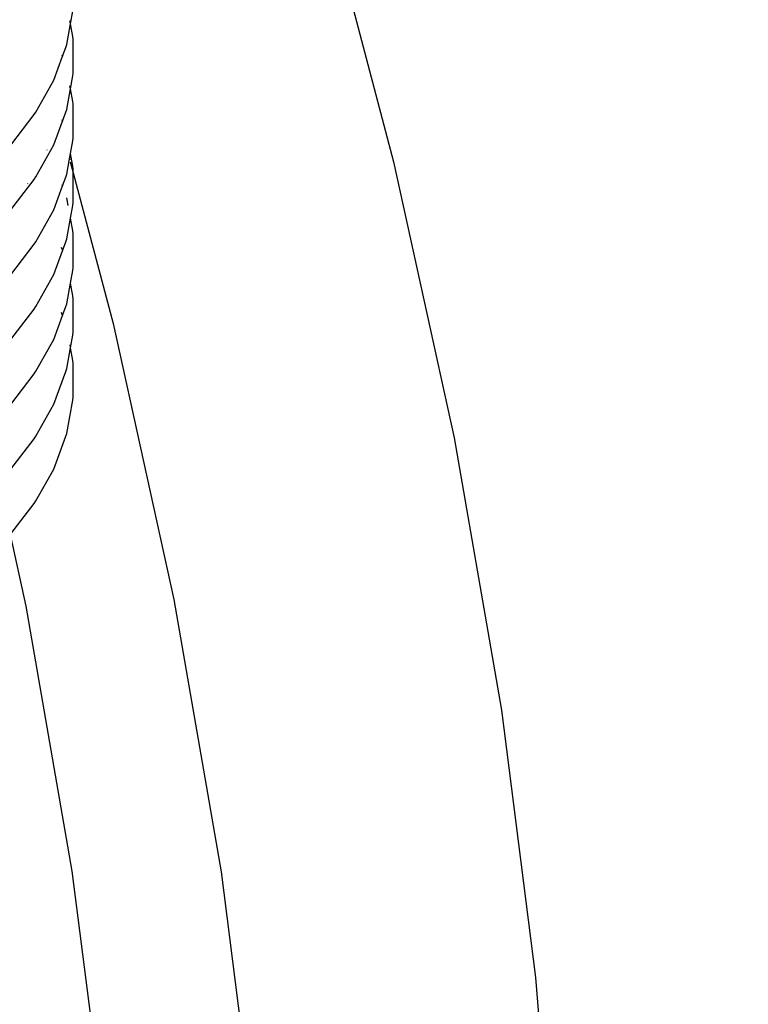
# Model space of a CAD drawing. Extents: x -18027 to -11651, y 1687 to 5059.
# Tile 153 of 170: x -13293 to -13275, y 3004 to 3029. Entities that reach past the tile are written whole.
import ezdxf

# ---------------------------------------------------------------- set-up
doc = ezdxf.new("R2010")
doc.units = 0
doc.header["$MEASUREMENT"] = 0
doc.layers.get('0').update_dxf_attribs({"linetype": 'CONTINUOUS'})
doc.layers.add('TANK', color=2, linetype='CONTINUOUS')
doc.layers.add('TEXT', color=3, linetype='CONTINUOUS')
doc.styles.add('SIMPLEX', font='simplex')
doc.dimstyles.new('DIM96', dxfattribs={"dimscale": 96, "dimtxt": 0.125, "dimasz": 0.125, "dimexe": 0.0625, "dimexo": 0.0625, "dimgap": 0.0625, "dimtad": 1, "dimdec": 4, "dimzin": 3, "dimdsep": 46, "dimlunit": 4, "dimtxsty": 'SIMPLEX', "dimcen": 0, "dimdle": 0.0625, "dimclrd": 3, "dimclre": 3, "dimclrt": 3, "dimadec": 0, "dimazin": 0, "dimtfac": 1, "dimtdec": 4, "dimtmove": 2, "dimatfit": 3, "dimfxl": 1, "dimfrac": 2, "dimtolj": 1, "dimtzin": 0, "dimarcsym": 0})

# ---------------------------------------------------------------- blocks, each defined once
blk = doc.blocks.new('12-14 TANKS')
for p, q in [((135.486, 84.87), (136.414, 81.357)), ((132.342, 83.095), (132.371, 83.255)), ((132.295, 82.834), (132.342, 83.095)), ((132.341, 83.102), (132.335, 83.133)), ((132.371, 82.936), (132.342, 83.095)), ((132.376, 82.898), (132.371, 82.936)), ((132.283, 82.798), (132.295, 82.834)), ((132.376, 82.475), (132.376, 82.898)), ((132.131, 82.385), (132.242, 82.687)), ((132.242, 82.687), (132.237, 82.702)), ((132.242, 82.687), (132.283, 82.798)), ((132.245, 82.68), (132.242, 82.687)), ((132.342, 82.278), (132.371, 82.438)), ((132.371, 82.438), (132.376, 82.475)), ((131.905, 81.983), (132.131, 82.385)), ((132.342, 82.278), (132.335, 82.315)), ((132.295, 82.017), (132.342, 82.278)), ((132.371, 82.118), (132.342, 82.278)), ((132.376, 82.081), (132.371, 82.118)), ((132.376, 81.658), (132.376, 82.081)), ((131.589, 81.567), (131.886, 81.952)), ((131.886, 81.952), (131.905, 81.983)), ((132.242, 81.87), (132.283, 81.981)), ((132.283, 81.981), (132.295, 82.017)), ((132.131, 81.568), (132.242, 81.87)), ((132.242, 81.87), (132.237, 81.884)), ((132.244, 81.864), (132.242, 81.87)), ((131.905, 81.167), (132.131, 81.568)), ((132.342, 81.461), (132.371, 81.62)), ((132.371, 81.62), (132.376, 81.658)), ((132.046, 81.504), (132.045, 81.506)), ((132.33, 81.392), (132.342, 81.461)), ((132.342, 81.461), (132.341, 81.468)), ((132.371, 81.302), (132.342, 81.461)), ((132.295, 81.199), (132.33, 81.392)), ((132.328, 81.397), (132.33, 81.392)), ((132.33, 81.392), (132.332, 81.382)), ((132.339, 81.355), (132.376, 81.218)), ((136.414, 81.357), (137.178, 77.877)), ((132.283, 81.164), (132.295, 81.199)), ((132.376, 81.264), (132.371, 81.302)), ((132.376, 81.218), (132.376, 81.264)), ((132.376, 81.218), (132.878, 79.316)), ((132.376, 80.841), (132.376, 81.218)), ((131.589, 80.75), (131.886, 81.134)), ((131.803, 81.078), (131.8, 81.082)), ((131.886, 81.134), (131.905, 81.167)), ((132.242, 81.052), (132.237, 81.067)), ((132.242, 81.052), (132.283, 81.164)), ((132.131, 80.751), (132.242, 81.052)), ((132.244, 81.047), (132.242, 81.052)), ((132.313, 80.806), (132.295, 80.903)), ((132.371, 80.804), (132.376, 80.841)), ((131.905, 80.349), (132.131, 80.751)), ((132.342, 80.644), (132.371, 80.804)), ((132.295, 80.383), (132.342, 80.644)), ((132.342, 80.644), (132.341, 80.651)), ((132.371, 80.484), (132.342, 80.644)), ((132.376, 80.447), (132.371, 80.484)), ((132.376, 80.024), (132.376, 80.447)), ((131.886, 80.317), (131.905, 80.349)), ((132.242, 80.235), (132.283, 80.347)), ((132.283, 80.347), (132.295, 80.383)), ((131.589, 79.932), (131.886, 80.317)), ((132.131, 79.933), (132.242, 80.235)), ((132.237, 80.25), (132.228, 80.275)), ((132.242, 80.235), (132.241, 80.238)), ((132.245, 80.229), (132.242, 80.235)), ((132.342, 79.827), (132.371, 79.986)), ((132.371, 79.986), (132.376, 80.024)), ((131.905, 79.532), (132.131, 79.933)), ((132.295, 79.566), (132.342, 79.827)), ((132.342, 79.827), (132.341, 79.833)), ((132.371, 79.667), (132.342, 79.827)), ((132.376, 79.629), (132.371, 79.667)), ((132.376, 79.206), (132.376, 79.629)), ((131.589, 79.116), (131.886, 79.5)), ((131.886, 79.5), (131.905, 79.532)), ((132.242, 79.418), (132.228, 79.458)), ((132.242, 79.418), (132.283, 79.53)), ((132.283, 79.53), (132.295, 79.566)), ((132.131, 79.117), (132.242, 79.418)), ((132.244, 79.413), (132.242, 79.418)), ((132.371, 79.169), (132.376, 79.206)), ((132.878, 79.316), (133.643, 75.836)), ((131.905, 78.715), (132.131, 79.117)), ((132.342, 79.01), (132.371, 79.169)), ((132.295, 78.748), (132.342, 79.01)), ((132.341, 79.016), (132.336, 79.047)), ((132.371, 78.85), (132.342, 79.01)), ((132.376, 78.813), (132.371, 78.85)), ((131.886, 78.683), (131.905, 78.715)), ((132.131, 78.299), (132.283, 78.713)), ((132.283, 78.713), (132.295, 78.748)), ((132.376, 78.39), (132.376, 78.813)), ((131.589, 78.298), (131.886, 78.683)), ((132.295, 77.932), (132.371, 78.352)), ((132.371, 78.352), (132.376, 78.39)), ((131.905, 77.898), (132.131, 78.299)), ((131.589, 77.481), (131.886, 77.865)), ((131.886, 77.865), (131.905, 77.898)), ((132.131, 77.482), (132.283, 77.895)), ((132.283, 77.895), (132.295, 77.932)), ((137.178, 77.877), (137.776, 74.444)), ((131.905, 77.08), (132.131, 77.482)), ((131.589, 76.664), (131.886, 77.049)), ((131.886, 77.049), (131.905, 77.08)), ((131.581, 76.656), (131.78, 75.752)), ((131.78, 75.752), (132.361, 72.413)), ((133.643, 75.836), (134.241, 72.403)), ((137.776, 74.444), (138.205, 71.071)), ((132.361, 72.413), (132.778, 69.132)), ((134.241, 72.403), (134.669, 69.03)), ((138.205, 71.071), (138.463, 67.772))]:
    blk.add_line(p, q)

msp = doc.modelspace()

# ---------------------------------------------------------------- block references
at = {"layer": 'TANK', "xscale": 2, "yscale": 2, "zscale": 2}
msp.add_blockref('12-14 TANKS', (-13556.742, 2862.668), dxfattribs=at)

# ---------------------------------------------------------------- leaders
at = {"layer": 'TEXT'}
msp.add_leader([(-13286.619, 3052.893), (-13257.109, 2994.139), (-13245.004, 2994.139)], dimstyle='DIM96', override={"dimgap": 0.0625, "dimtad": 0}, dxfattribs=at)

doc.saveas('drawing.dxf')
